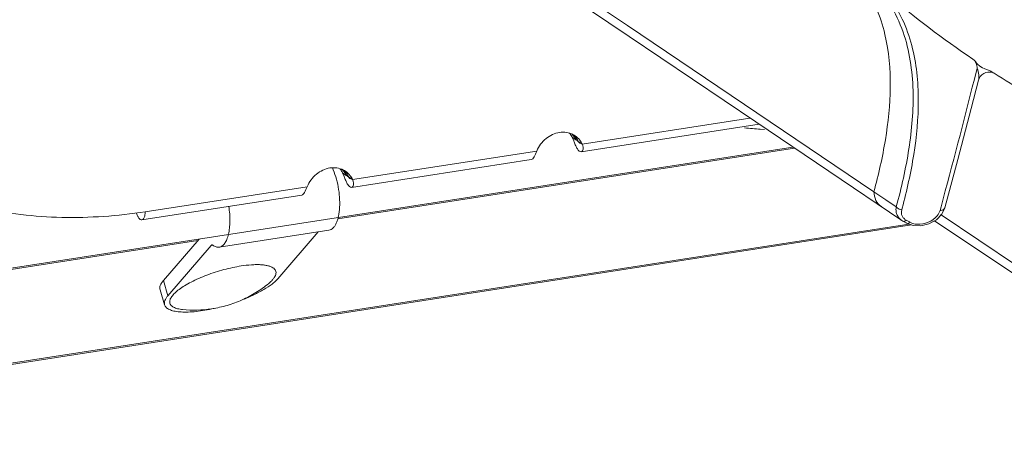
# Model space of a CAD drawing. Header units: millimetres. Extents: x 29170 to 33192, y 579 to 3108.
# Tile 54 of 256: x 30747 to 30836, y 1234 to 1273. Entities that reach past the tile are written whole.
import ezdxf

# ---------------------------------------------------------------- set-up
doc = ezdxf.new("R2010")
doc.units = ezdxf.units.MM
doc.layers.add('细实线', color=7, linetype='Continuous', lineweight=13)

msp = doc.modelspace()

# ---------------------------------------------------------------- linework, layer by layer
at = {"layer": '细实线'}
for p, q in [((30792.73, 1278.716), (30802.054, 1272.428)), ((30802.054, 1272.428), (30824.331, 1257.41)), ((30833.656, 1268.571), (30833.405, 1267.579)), ((30833.773, 1267.487), (30833.83, 1267.65)), ((30835.081, 1268.196), (30835.115, 1268.175)), ((30835.115, 1268.175), (30835.186, 1268.13)), ((30813.126, 1264.077), (30797.954, 1261.724)), ((30813.952, 1263.52), (30797.869, 1261.026)), ((30813.646, 1263.726), (30826.853, 1254.817)), ((30814.06, 1263.066), (30814.429, 1263.04)), ((30797.049, 1262.339), (30797.394, 1262.105)), ((30797.188, 1262.02), (30797.049, 1262.339)), ((30797.509, 1262.123), (30797.394, 1262.105)), ((30797.435, 1262.087), (30797.394, 1262.105)), ((30797.542, 1262.022), (30797.476, 1262.066)), ((30735.294, 1248.784), (30817.011, 1261.456)), ((30817.148, 1261.364), (30775.865, 1254.962)), ((30797.954, 1261.724), (30797.609, 1261.958)), ((30797.723, 1261.875), (30797.758, 1261.841)), ((30797.757, 1261.82), (30797.747, 1261.817)), ((30797.767, 1261.831), (30797.757, 1261.82)), ((30797.766, 1261.854), (30797.767, 1261.831)), ((30797.791, 1261.801), (30797.792, 1261.799)), ((30793.36, 1260.327), (30777.115, 1257.808)), ((30793.859, 1261.09), (30777.2, 1258.506)), ((30776.295, 1259.12), (30776.639, 1258.886)), ((30776.434, 1258.802), (30776.295, 1259.12)), ((30776.755, 1258.904), (30776.639, 1258.886)), ((30776.681, 1258.869), (30776.639, 1258.886)), ((30776.788, 1258.804), (30776.722, 1258.848)), ((30777.2, 1258.506), (30776.855, 1258.74)), ((30776.969, 1258.657), (30777.004, 1258.623)), ((30777.003, 1258.602), (30776.993, 1258.599)), ((30777.013, 1258.613), (30777.003, 1258.602)), ((30777.012, 1258.636), (30777.013, 1258.613)), ((30777.037, 1258.582), (30777.038, 1258.58)), ((30773.105, 1257.871), (30758.459, 1255.6)), ((30772.606, 1257.109), (30758.167, 1254.87)), ((30824.331, 1257.41), (30825.415, 1256.679)), ((30825.415, 1256.679), (30826.346, 1256.052)), ((30826.839, 1255.779), (30826.877, 1255.919)), ((30830.396, 1256.046), (30830.312, 1255.731)), ((30830.475, 1255.396), (30830.745, 1255.954)), ((30829.969, 1254.887), (30830.475, 1255.396)), ((30830.395, 1255.315), (30830.341, 1255.351)), ((30837.223, 1250.745), (30830.395, 1255.315)), ((30698.041, 1234.305), (30827.718, 1254.413)), ((30698.228, 1234.447), (30827.497, 1254.491)), ((30826.949, 1254.758), (30826.853, 1254.817)), ((30827.06, 1254.695), (30826.949, 1254.758)), ((30827.363, 1254.773), (30827.252, 1254.835)), ((30827.293, 1254.563), (30827.864, 1254.361)), ((30827.864, 1254.361), (30828.562, 1254.338)), ((30829.655, 1254.713), (30829.871, 1254.747)), ((30829.801, 1254.794), (30837.701, 1249.506)), ((30760.1, 1249.378), (30763.325, 1253.131)), ((30765.144, 1252.401), (30775.07, 1253.94)), ((30774.084, 1253.787), (30770.442, 1249.548)), ((30763.212, 1253), (30735.259, 1248.666)), ((30764.428, 1252.562), (30760.516, 1248.009)), ((30764.428, 1252.562), (30764.557, 1252.582)), ((30760.516, 1248.009), (30760.1, 1249.378)), ((30760.216, 1247.18), (30759.801, 1248.549)), ((30764.494, 1246.819), (30764.463, 1246.813))]:
    msp.add_line(p, q, dxfattribs=at)
for points in [[(30791.37, 1278.76), (30802.195, 1271.453), (30813.646, 1263.726)], [(30834.258, 1268.115), (30834.442, 1268.194), (30834.629, 1268.234), (30834.814, 1268.237), (30834.986, 1268.209), (30835.112, 1268.168), (30835.177, 1268.138)], [(30830.745, 1255.954), (30831.916, 1260.341), (30833.115, 1264.925), (30833.773, 1267.487)], [(30833.83, 1267.65), (30833.942, 1267.84), (30834.088, 1267.997), (30834.258, 1268.115)], [(30797.668, 1261.918), (30797.677, 1261.912), (30797.723, 1261.875)], [(30797.758, 1261.841), (30797.78, 1261.815), (30797.791, 1261.801)], [(30776.914, 1258.7), (30776.922, 1258.694), (30776.969, 1258.657)], [(30777.004, 1258.623), (30777.026, 1258.597), (30777.037, 1258.582)], [(30828.562, 1254.338), (30829.3, 1254.518), (30829.969, 1254.887)]]:
    msp.add_lwpolyline(points, dxfattribs=at)
for centre, radius, start, end in [((30884.164, 1344.317), 90.573, 229.63694, 235.79955), ((30026.381, 1471.994), 832.51, 344.965945, 345.786233), ((30884.183, 1344.385), 90.639, 237.27752, 241.60661), ((30823.38, 1388.729), 126.008, 265.10337, 265.75842), ((30795.335, 1261.543), 1.889, 37.485, 38.35946), ((30795.326, 1261.536), 1.9, 36.05927, 37.48406), ((30795.266, 1261.495), 1.972, 25.3297, 35.99876), ((30795.693, 1261.32), 1.871, 37.57619, 45.2094), ((30796.285, 1260.97), 1.827, 55.84664, 62.61557), ((30795.915, 1261.178), 1.863, 37.46733, 49.45395), ((30795.673, 1261.303), 1.897, 36.45671, 37.58559), ((30776.255, 1253.378), 22.647, 22.16584, 22.43438), ((30795.665, 1261.298), 1.906, 36.06026, 36.4573), ((30795.611, 1261.261), 1.972, 25.3297, 35.99876), ((30797.191, 1261.557), 0.584, 60.79933, 65.30601), ((30797.272, 1261.684), 0.433, 42.17988, 51.28659), ((30774.581, 1258.324), 1.889, 37.485, 38.35946), ((30774.572, 1258.317), 1.9, 36.05927, 37.48406), ((30774.512, 1258.277), 1.972, 25.3297, 35.99876), ((30774.939, 1258.101), 1.871, 37.47487, 45.20884), ((30775.531, 1257.752), 1.827, 55.84664, 62.61557), ((30775.161, 1257.96), 1.863, 37.46733, 49.45395), ((30774.918, 1258.085), 1.898, 36.45682, 37.4846), ((30755.501, 1250.16), 22.647, 22.16584, 22.43438), ((30774.911, 1258.08), 1.906, 36.06026, 36.4573), ((30774.857, 1258.043), 1.972, 25.3297, 35.99876), ((30776.437, 1258.339), 0.584, 60.79933, 65.30601), ((30776.518, 1258.466), 0.433, 42.17988, 51.28659), ((30827.54, 1255.795), 1.218, 179.8595, 187.68882), ((30877.323, 1343.811), 102.314, 240.57655, 240.71982), ((30877.542, 1343.741), 102.144, 240.57655, 240.71982), ((30761.026, 1263.148), 16.692, 281.98987, 282.72486), ((30762.892, 1257.081), 10.374, 264.20235, 278.86872)]:
    msp.add_arc(centre, radius, start, end, dxfattribs=at)
for points, knots in [([(30826.346, 1256.052), (30826.818, 1257.772), (30827.605, 1261.247), (30828.066, 1266.583), (30827.415, 1271.105), (30825.832, 1274.494), (30824.598, 1276.008), (30823.877, 1276.692)], [0, 0, 0, 0, 0.245603, 0.489126, 0.734687, 0.863158, 1, 1, 1, 1]), ([(30823.329, 1276.218), (30824.282, 1274.855), (30825.557, 1271.748), (30825.948, 1266.871), (30825.455, 1262.084), (30824.749, 1258.959), (30824.331, 1257.41)], [0, 0, 0, 0, 0.257524, 0.505008, 0.751602, 1, 1, 1, 1]), ([(30826.877, 1255.919), (30827.307, 1257.52), (30828.03, 1260.749), (30828.504, 1265.697), (30828.083, 1269.877), (30826.949, 1273.093), (30826.046, 1274.599), (30825.507, 1275.305)], [0, 0, 0, 0, 0.247518, 0.493225, 0.740142, 0.867303, 1, 1, 1, 1]), ([(30833.656, 1268.571), (30833.645, 1268.725), (30833.61, 1269.05), (30833.391, 1269.314), (30833.254, 1269.407)], [0, 0, 0, 0, 0.481901, 1, 1, 1, 1]), ([(30833.254, 1269.407), (30833.442, 1269.279), (30833.691, 1268.882), (30834.091, 1268.645), (30834.298, 1268.557)], [0, 0, 0, 0, 0.502089, 1, 1, 1, 1]), ([(30833.773, 1267.487), (30833.814, 1267.645), (30833.814, 1268.021), (30833.731, 1268.382), (30833.656, 1268.571)], [0, 0, 0, 0, 0.444097, 1, 1, 1, 1]), ([(30795.906, 1262.779), (30795.466, 1262.71), (30794.598, 1262.292), (30794.038, 1261.522), (30793.859, 1261.09)], [0, 0, 0, 0, 0.488256, 1, 1, 1, 1]), ([(30797.125, 1262.593), (30796.943, 1262.687), (30796.539, 1262.816), (30796.115, 1262.811), (30795.906, 1262.779)], [0, 0, 0, 0, 0.491335, 1, 1, 1, 1]), ([(30758.459, 1255.6), (30755.969, 1255.214), (30750.971, 1254.868), (30743.583, 1255.702), (30736.606, 1257.873), (30732.352, 1260.183), (30730.375, 1261.525)], [0, 0, 0, 0, 0.257552, 0.508947, 0.755717, 1, 1, 1, 1]), ([(30797.87, 1261.026), (30797.729, 1261.004), (30797.516, 1261.261), (30797.367, 1261.583), (30797.276, 1261.806), (30797.228, 1261.922)], [0, 0, 0, 0, 0.376984, 0.670168, 1, 1, 1, 1]), ([(30797.747, 1261.817), (30797.721, 1261.812), (30797.655, 1261.878), (30797.624, 1261.939), (30797.592, 1261.975)], [0, 0, 0, 0, 0.362963, 1, 1, 1, 1]), ([(30797.954, 1261.724), (30797.992, 1261.644), (30798.048, 1261.489), (30798.062, 1261.268), (30798.006, 1261.096), (30797.914, 1261.033), (30797.87, 1261.026)], [0, 0, 0, 0, 0.339263, 0.619141, 0.83066, 1, 1, 1, 1]), ([(30793.36, 1260.327), (30793.41, 1260.335), (30793.517, 1260.407), (30793.686, 1260.669), (30793.786, 1260.912), (30793.859, 1261.09)], [0, 0, 0, 0, 0.163173, 0.385264, 1, 1, 1, 1]), ([(30775.152, 1259.561), (30774.711, 1259.492), (30773.844, 1259.074), (30773.284, 1258.303), (30773.105, 1257.871)], [0, 0, 0, 0, 0.488256, 1, 1, 1, 1]), ([(30775.374, 1259.577), (30775.496, 1259.315), (30775.706, 1258.75), (30775.921, 1257.856), (30776.04, 1256.929), (30776.053, 1256.036), (30775.974, 1255.346), (30775.85, 1254.865), (30775.737, 1254.567), (30775.601, 1254.32), (30775.445, 1254.128), (30775.268, 1253.995), (30775.135, 1253.95), (30775.07, 1253.94)], [0, 0, 0, 0, 0.142194, 0.296225, 0.45273, 0.60206, 0.735412, 0.793961, 0.846313, 0.892329, 0.932385, 0.967593, 1, 1, 1, 1]), ([(30776.371, 1259.375), (30776.189, 1259.469), (30775.785, 1259.598), (30775.361, 1259.593), (30775.152, 1259.561)], [0, 0, 0, 0, 0.491335, 1, 1, 1, 1]), ([(30777.116, 1257.808), (30776.975, 1257.786), (30776.762, 1258.043), (30776.613, 1258.365), (30776.521, 1258.588), (30776.474, 1258.704)], [0, 0, 0, 0, 0.376984, 0.670168, 1, 1, 1, 1]), ([(30776.993, 1258.599), (30776.966, 1258.594), (30776.901, 1258.66), (30776.87, 1258.721), (30776.838, 1258.757)], [0, 0, 0, 0, 0.362963, 1, 1, 1, 1]), ([(30777.2, 1258.506), (30777.238, 1258.426), (30777.294, 1258.271), (30777.307, 1258.05), (30777.252, 1257.878), (30777.16, 1257.815), (30777.116, 1257.808)], [0, 0, 0, 0, 0.339263, 0.619141, 0.83066, 1, 1, 1, 1]), ([(30772.606, 1257.109), (30772.656, 1257.116), (30772.763, 1257.189), (30772.932, 1257.451), (30773.032, 1257.694), (30773.105, 1257.871)], [0, 0, 0, 0, 0.163173, 0.385264, 1, 1, 1, 1]), ([(30824.331, 1257.41), (30824.332, 1257.144), (30824.441, 1256.618), (30824.794, 1256.206), (30825.002, 1256.066)], [0, 0, 0, 0, 0.515626, 1, 1, 1, 1]), ([(30766.017, 1256.087), (30766.052, 1255.861), (30766.104, 1255.415), (30766.126, 1254.758), (30766.091, 1254.143), (30766.002, 1253.593), (30765.861, 1253.127), (30765.696, 1252.807), (30765.538, 1252.615), (30765.416, 1252.509), (30765.284, 1252.435), (30765.191, 1252.408), (30765.144, 1252.401)], [0, 0, 0, 0, 0.169115, 0.332888, 0.486229, 0.624724, 0.745078, 0.845794, 0.889218, 0.928673, 0.965146, 1, 1, 1, 1]), ([(30826.346, 1256.052), (30826.368, 1256.014), (30826.494, 1255.866), (30826.691, 1255.791), (30826.839, 1255.779)], [0, 0, 0, 0, 0.227265, 1, 1, 1, 1]), ([(30830.745, 1255.954), (30830.725, 1255.881), (30830.587, 1255.743), (30830.407, 1255.725), (30830.312, 1255.731)], [0, 0, 0, 0, 0.442105, 1, 1, 1, 1]), ([(30757.656, 1255.516), (30757.685, 1255.421), (30757.75, 1255.248), (30757.883, 1255.006), (30758.062, 1254.853), (30758.167, 1254.87)], [0, 0, 0, 0, 0.342949, 0.630487, 1, 1, 1, 1]), ([(30758.167, 1254.87), (30758.268, 1254.885), (30758.391, 1255.071), (30758.446, 1255.331), (30758.459, 1255.506), (30758.459, 1255.6)], [0, 0, 0, 0, 0.371247, 0.657456, 1, 1, 1, 1]), ([(30830.312, 1255.731), (30830.264, 1255.553), (30829.83, 1254.806), (30828.891, 1254.438), (30828.234, 1254.473)], [0, 0, 0, 0, 0.219358, 1, 1, 1, 1]), ([(30826.949, 1254.758), (30826.99, 1254.73), (30827.072, 1254.729), (30827.136, 1254.758), (30827.154, 1254.768)], [0, 0, 0, 0, 0.700469, 1, 1, 1, 1]), ([(30827.293, 1254.563), (30827.331, 1254.542), (30827.401, 1254.542), (30827.458, 1254.565), (30827.474, 1254.572)], [0, 0, 0, 0, 0.707179, 1, 1, 1, 1]), ([(30828.234, 1254.473), (30828.175, 1254.476), (30827.952, 1254.499), (30827.73, 1254.566), (30827.586, 1254.647)], [0, 0, 0, 0, 0.263102, 1, 1, 1, 1]), ([(30764.428, 1252.562), (30764.432, 1252.567), (30764.449, 1252.585), (30764.473, 1252.597), (30764.49, 1252.6)], [0, 0, 0, 0, 0.276694, 1, 1, 1, 1]), ([(30764.49, 1252.6), (30764.503, 1252.602), (30764.533, 1252.599), (30764.559, 1252.584), (30764.572, 1252.575)], [0, 0, 0, 0, 0.462774, 1, 1, 1, 1]), ([(30765.144, 1252.401), (30765.099, 1252.394), (30765.003, 1252.391), (30764.801, 1252.431), (30764.66, 1252.51), (30764.572, 1252.575)], [0, 0, 0, 0, 0.22699, 0.464253, 1, 1, 1, 1]), ([(30767.129, 1250.699), (30766.874, 1250.66), (30766.355, 1250.563), (30765.575, 1250.375), (30764.793, 1250.145), (30764.029, 1249.879), (30763.303, 1249.584), (30762.636, 1249.268), (30762.044, 1248.94), (30761.544, 1248.609), (30761.198, 1248.325), (30760.981, 1248.1), (30760.857, 1247.944), (30760.763, 1247.794), (30760.701, 1247.649), (30760.672, 1247.511), (30760.676, 1247.38), (30760.715, 1247.258), (30760.788, 1247.148), (30760.893, 1247.05), (30761.028, 1246.966), (30761.193, 1246.894), (30761.465, 1246.811), (30761.688, 1246.776), (30761.844, 1246.76)], [0, 0, 0, 0, 0.086354, 0.17644, 0.268064, 0.358971, 0.446933, 0.529827, 0.605718, 0.672953, 0.730294, 0.755053, 0.777191, 0.796809, 0.814137, 0.829583, 0.843776, 0.857556, 0.871847, 0.887468, 0.905026, 0.924905, 0.94732, 1, 1, 1, 1]), ([(30767.129, 1250.699), (30767.441, 1250.747), (30767.896, 1250.801), (30768.484, 1250.826), (30768.873, 1250.82), (30769.223, 1250.789), (30769.528, 1250.735), (30769.786, 1250.658), (30769.995, 1250.559), (30770.152, 1250.436), (30770.254, 1250.287), (30770.293, 1250.116), (30770.268, 1249.932), (30770.185, 1249.739), (30770.047, 1249.537), (30769.856, 1249.327), (30769.705, 1249.191), (30769.621, 1249.122)], [0, 0, 0, 0, 0.202072, 0.293196, 0.376556, 0.451503, 0.517625, 0.57484, 0.623558, 0.664972, 0.701438, 0.736593, 0.774513, 0.818402, 0.870147, 0.930612, 1, 1, 1, 1]), ([(30770.442, 1249.548), (30770.37, 1249.465), (30770.204, 1249.296), (30769.796, 1248.954), (30769.153, 1248.532), (30768.247, 1248.057), (30767.578, 1247.771), (30767.223, 1247.633)], [0, 0, 0, 0, 0.087669, 0.187723, 0.422499, 0.696934, 1, 1, 1, 1]), ([(30760.1, 1249.378), (30760.038, 1249.306), (30759.932, 1249.166), (30759.819, 1248.949), (30759.769, 1248.741), (30759.783, 1248.608), (30759.801, 1248.549)], [0, 0, 0, 0, 0.310246, 0.573436, 0.797996, 1, 1, 1, 1]), ([(30764.492, 1246.831), (30764.96, 1246.904), (30765.887, 1247.112), (30767.224, 1247.603), (30768.484, 1248.267), (30769.257, 1248.82), (30769.621, 1249.122)], [0, 0, 0, 0, 0.250037, 0.500083, 0.750043, 1, 1, 1, 1]), ([(30760.216, 1247.18), (30760.198, 1247.239), (30760.185, 1247.372), (30760.235, 1247.58), (30760.348, 1247.797), (30760.454, 1247.937), (30760.516, 1248.009)], [0, 0, 0, 0, 0.202004, 0.426564, 0.689754, 1, 1, 1, 1]), ([(30764.463, 1246.813), (30764.192, 1246.756), (30763.665, 1246.659), (30762.9, 1246.563), (30762.202, 1246.522), (30761.587, 1246.538), (30761.07, 1246.61), (30760.709, 1246.72), (30760.486, 1246.841), (30760.361, 1246.94), (30760.268, 1247.053), (30760.229, 1247.137), (30760.216, 1247.18)], [0, 0, 0, 0, 0.185277, 0.358284, 0.515244, 0.653034, 0.769474, 0.863872, 0.903361, 0.938432, 0.97014, 1, 1, 1, 1])]:
    msp.add_open_spline(points, degree=3, knots=knots, dxfattribs=at)
for points in [[(30834.298, 1268.557), (30834.563, 1268.444), (30834.837, 1268.347), (30835.082, 1268.196)], [(30797.736, 1262.08), (30797.617, 1262.235), (30797.472, 1262.373), (30797.31, 1262.482)], [(30797.609, 1261.958), (30797.55, 1262.083), (30797.478, 1262.202), (30797.394, 1262.312)], [(30797.954, 1261.724), (30797.894, 1261.85), (30797.821, 1261.97), (30797.736, 1262.08)], [(30776.982, 1258.862), (30776.863, 1259.017), (30776.718, 1259.155), (30776.556, 1259.264)], [(30776.855, 1258.74), (30776.796, 1258.865), (30776.724, 1258.984), (30776.64, 1259.093)], [(30777.2, 1258.506), (30777.14, 1258.632), (30777.067, 1258.752), (30776.982, 1258.862)], [(30826.321, 1255.798), (30826.321, 1255.883), (30826.33, 1255.968), (30826.346, 1256.052)], [(30826.809, 1255.49), (30826.802, 1255.587), (30826.814, 1255.686), (30826.839, 1255.779)], [(30826.434, 1255.291), (30826.383, 1255.398), (30826.348, 1255.515), (30826.332, 1255.632)], [(30826.646, 1254.99), (30826.56, 1255.078), (30826.488, 1255.181), (30826.434, 1255.291)], [(30826.853, 1254.817), (30826.778, 1254.867), (30826.708, 1254.925), (30826.646, 1254.99)], [(30826.874, 1255.23), (30826.837, 1255.311), (30826.815, 1255.401), (30826.809, 1255.49)], [(30827.025, 1255.009), (30826.964, 1255.074), (30826.911, 1255.149), (30826.874, 1255.23)], [(30827.252, 1254.835), (30827.169, 1254.882), (30827.091, 1254.94), (30827.025, 1255.009)], [(30827.154, 1254.768), (30827.189, 1254.786), (30827.222, 1254.81), (30827.252, 1254.835)], [(30827.474, 1254.572), (30827.514, 1254.591), (30827.552, 1254.618), (30827.586, 1254.647)]]:
    msp.add_open_spline(points, degree=3, dxfattribs=at)

doc.saveas('drawing.dxf')
